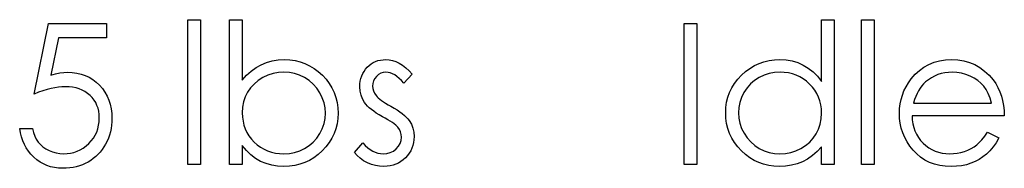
# Model space of a CAD drawing. Header units: inches. Extents: x 1694 to 2505, y -239 to -56.
# Tile 165 of 179: x 1837.06 to 1838.021, y -81.159 to -81.015. Entities that reach past the tile are written whole.
import ezdxf

# ---------------------------------------------------------------- set-up
doc = ezdxf.new("R2010")
doc.units = ezdxf.units.IN
doc.header["$LTSCALE"] = 0.5
doc.header["$MEASUREMENT"] = 0

msp = doc.modelspace()

# ---------------------------------------------------------------- linework, layer by layer
at = {"color": 7, "linetype": 'Continuous'}
for p, q in [((1837.22431, -81.15589), (1837.22431, -81.01456)), ((1837.22432, -81.01456), (1837.23668, -81.01456)), ((1837.23668, -81.01456), (1837.23668, -81.15589)), ((1837.26496, -81.15589), (1837.26495, -81.01456)), ((1837.26495, -81.01456), (1837.27731, -81.01456)), ((1837.27731, -81.01456), (1837.27731, -81.07346)), ((1837.84296, -81.07468), (1837.84296, -81.01456)), ((1837.84296, -81.01456), (1837.85533, -81.01456)), ((1837.85534, -81.01456), (1837.85533, -81.15589)), ((1837.88183, -81.01456), (1837.8942, -81.01456)), ((1837.88183, -81.15589), (1837.88183, -81.01456)), ((1837.8942, -81.01456), (1837.8942, -81.15589)), ((1837.07415, -81.08699), (1837.08828, -81.01809)), ((1837.08828, -81.01809), (1837.14482, -81.01809)), ((1837.14483, -81.01809), (1837.14482, -81.03222)), ((1837.7087, -81.01809), (1837.72107, -81.01809)), ((1837.7087, -81.15589), (1837.7087, -81.01809)), ((1837.72107, -81.01809), (1837.72107, -81.15589)), ((1837.09795, -81.03222), (1837.09052, -81.06847)), ((1837.14482, -81.03222), (1837.09795, -81.03222)), ((1837.28609, -81.06468), (1837.29086, -81.06123)), ((1837.29086, -81.06123), (1837.29586, -81.05842)), ((1837.29586, -81.05842), (1837.30113, -81.05624)), ((1837.30113, -81.05624), (1837.30663, -81.05466)), ((1837.30663, -81.05466), (1837.3124, -81.05373)), ((1837.3124, -81.05373), (1837.31839, -81.05342)), ((1837.31839, -81.05342), (1837.32371, -81.05367)), ((1837.32371, -81.05367), (1837.32887, -81.05439)), ((1837.32887, -81.05439), (1837.33382, -81.05558)), ((1837.33382, -81.05558), (1837.33856, -81.05723)), ((1837.33856, -81.05723), (1837.34309, -81.05938)), ((1837.34309, -81.05938), (1837.34745, -81.06201)), ((1837.34745, -81.06201), (1837.35159, -81.0651)), ((1837.39766, -81.06289), (1837.39935, -81.06096)), ((1837.39935, -81.06096), (1837.40122, -81.05919)), ((1837.40122, -81.05919), (1837.40321, -81.05767)), ((1837.40321, -81.05767), (1837.40531, -81.05638)), ((1837.40531, -81.05638), (1837.40752, -81.0553)), ((1837.40752, -81.0553), (1837.40986, -81.05447)), ((1837.40986, -81.05447), (1837.41232, -81.05389)), ((1837.41232, -81.05389), (1837.41489, -81.05353)), ((1837.41489, -81.05353), (1837.41759, -81.05342)), ((1837.41759, -81.05342), (1837.42079, -81.05364)), ((1837.42079, -81.05364), (1837.424, -81.05431)), ((1837.424, -81.05431), (1837.42722, -81.05544)), ((1837.42722, -81.05544), (1837.43045, -81.05701)), ((1837.43045, -81.05701), (1837.43366, -81.05903)), ((1837.43366, -81.05903), (1837.43689, -81.06148)), ((1837.43689, -81.06148), (1837.44014, -81.06438)), ((1837.76882, -81.06507), (1837.77302, -81.06198)), ((1837.77302, -81.06198), (1837.77738, -81.05936)), ((1837.77738, -81.05936), (1837.78196, -81.05723)), ((1837.78196, -81.05723), (1837.78674, -81.05555)), ((1837.78674, -81.05555), (1837.7917, -81.05436)), ((1837.7917, -81.05436), (1837.79687, -81.05367)), ((1837.79687, -81.05367), (1837.80222, -81.05342)), ((1837.80222, -81.05342), (1837.80838, -81.05375)), ((1837.80838, -81.05375), (1837.81423, -81.05475)), ((1837.81423, -81.05475), (1837.81978, -81.05643)), ((1837.81978, -81.05643), (1837.82502, -81.05875)), ((1837.82502, -81.05875), (1837.82996, -81.06173)), ((1837.82996, -81.06173), (1837.83463, -81.06537)), ((1837.9385, -81.06397), (1837.94294, -81.06076)), ((1837.94294, -81.06076), (1837.94772, -81.05812)), ((1837.94772, -81.05812), (1837.9528, -81.05607)), ((1837.9528, -81.05607), (1837.95818, -81.05458)), ((1837.95818, -81.05458), (1837.96387, -81.05373)), ((1837.96387, -81.05373), (1837.96988, -81.05342)), ((1837.96988, -81.05342), (1837.97607, -81.05373)), ((1837.97607, -81.05373), (1837.98195, -81.05466)), ((1837.98195, -81.05466), (1837.98749, -81.05621)), ((1837.98749, -81.05621), (1837.99271, -81.05836)), ((1837.99271, -81.05836), (1837.99762, -81.06115)), ((1837.99762, -81.06115), (1838.00221, -81.06457)), ((1837.09052, -81.06847), (1837.09491, -81.06731)), ((1837.09491, -81.06731), (1837.09908, -81.06645)), ((1837.09908, -81.06645), (1837.10303, -81.06595)), ((1837.10303, -81.06595), (1837.10675, -81.06579)), ((1837.10675, -81.06579), (1837.11136, -81.06598)), ((1837.11136, -81.06598), (1837.11578, -81.06659)), ((1837.11578, -81.06659), (1837.11997, -81.06758)), ((1837.11997, -81.06758), (1837.12398, -81.06896)), ((1837.12398, -81.06896), (1837.12776, -81.07073)), ((1837.12776, -81.07073), (1837.13132, -81.07291)), ((1837.27731, -81.07346), (1837.28159, -81.06874)), ((1837.28159, -81.06874), (1837.28609, -81.06468)), ((1837.29752, -81.07106), (1837.29294, -81.07393)), ((1837.30246, -81.06874), (1837.29752, -81.07106)), ((1837.30754, -81.06711), (1837.30246, -81.06874)), ((1837.31273, -81.06612), (1837.30754, -81.06711)), ((1837.31808, -81.06579), (1837.31273, -81.06612)), ((1837.32333, -81.06612), (1837.31808, -81.06579)), ((1837.32841, -81.06711), (1837.32333, -81.06612)), ((1837.33335, -81.06874), (1837.32841, -81.06711)), ((1837.33809, -81.07106), (1837.33335, -81.06874)), ((1837.34254, -81.07396), (1837.33809, -81.07106)), ((1837.35159, -81.0651), (1837.35554, -81.06869)), ((1837.35554, -81.06869), (1837.35916, -81.07261)), ((1837.39258, -81.0744), (1837.39316, -81.07186)), ((1837.39316, -81.07186), (1837.39394, -81.06943)), ((1837.39394, -81.06943), (1837.39496, -81.06714)), ((1837.39496, -81.06714), (1837.3962, -81.06496)), ((1837.3962, -81.06496), (1837.39766, -81.06289)), ((1837.40666, -81.072), (1837.40547, -81.07426)), ((1837.40834, -81.06987), (1837.40666, -81.072)), ((1837.41036, -81.06808), (1837.40834, -81.06987)), ((1837.4126, -81.06681), (1837.41036, -81.06808)), ((1837.415, -81.06604), (1837.4126, -81.06681)), ((1837.41759, -81.06579), (1837.415, -81.06604)), ((1837.41972, -81.06595), (1837.41759, -81.06579)), ((1837.42187, -81.06645), (1837.41972, -81.06595)), ((1837.42402, -81.06728), (1837.42187, -81.06645)), ((1837.4262, -81.06844), (1837.42402, -81.06728)), ((1837.42836, -81.06993), (1837.4262, -81.06844)), ((1837.43056, -81.07175), (1837.42836, -81.06993)), ((1837.43277, -81.0739), (1837.43056, -81.07175)), ((1837.44338, -81.06775), (1837.43498, -81.07639)), ((1837.44014, -81.06438), (1837.44337, -81.06775)), ((1837.7612, -81.07252), (1837.76485, -81.06863)), ((1837.76485, -81.06863), (1837.76882, -81.06507)), ((1837.78204, -81.07098), (1837.77763, -81.07382)), ((1837.78682, -81.06871), (1837.78204, -81.07098)), ((1837.79179, -81.06709), (1837.78682, -81.06871)), ((1837.79698, -81.06612), (1837.79179, -81.06709)), ((1837.8024, -81.06579), (1837.79698, -81.06612)), ((1837.80658, -81.06595), (1837.80239, -81.06579)), ((1837.81061, -81.06651), (1837.80658, -81.06595)), ((1837.81448, -81.06739), (1837.81061, -81.06651)), ((1837.81818, -81.06866), (1837.81448, -81.06739)), ((1837.82168, -81.07026), (1837.81818, -81.06866)), ((1837.82505, -81.07222), (1837.82168, -81.07026)), ((1837.82822, -81.07457), (1837.82505, -81.07222)), ((1837.83463, -81.06537), (1837.83893, -81.06971)), ((1837.83893, -81.06971), (1837.84296, -81.07468)), ((1837.92782, -81.07595), (1837.93052, -81.07219)), ((1837.93052, -81.07219), (1837.93436, -81.0678)), ((1837.93436, -81.0678), (1837.9385, -81.06397)), ((1837.95026, -81.07109), (1837.94736, -81.07302)), ((1837.95329, -81.06949), (1837.95026, -81.07109)), ((1837.9565, -81.06813), (1837.95329, -81.06949)), ((1837.95978, -81.06711), (1837.9565, -81.06813)), ((1837.96323, -81.06637), (1837.95978, -81.06711)), ((1837.96682, -81.06593), (1837.96323, -81.06637)), ((1837.97052, -81.06579), (1837.96682, -81.06593)), ((1837.97505, -81.06601), (1837.97052, -81.06579)), ((1837.97946, -81.06673), (1837.97505, -81.06601)), ((1837.9838, -81.06789), (1837.97946, -81.06673)), ((1837.98799, -81.06954), (1837.9838, -81.06789)), ((1837.99194, -81.07156), (1837.98799, -81.06954)), ((1837.99547, -81.07388), (1837.99194, -81.07156)), ((1838.00221, -81.06457), (1838.00649, -81.0686)), ((1838.00649, -81.0686), (1838.01043, -81.07324)), ((1837.09066, -81.08169), (1837.08679, -81.08268)), ((1837.09439, -81.08092), (1837.09066, -81.08169)), ((1837.09792, -81.08036), (1837.09439, -81.08092)), ((1837.10131, -81.08003), (1837.09792, -81.08036)), ((1837.10452, -81.07992), (1837.10131, -81.08003)), ((1837.10821, -81.08006), (1837.10452, -81.07992)), ((1837.11169, -81.08045), (1837.10821, -81.08006)), ((1837.115, -81.08111), (1837.11169, -81.08045)), ((1837.11812, -81.08202), (1837.115, -81.08111)), ((1837.12105, -81.08323), (1837.11812, -81.08202)), ((1837.13132, -81.07291), (1837.13469, -81.07548)), ((1837.13469, -81.07548), (1837.13786, -81.07846)), ((1837.13786, -81.07846), (1837.14073, -81.08174)), ((1837.14073, -81.08174), (1837.14322, -81.08522)), ((1837.28543, -81.08103), (1837.28253, -81.08528)), ((1837.28891, -81.07724), (1837.28543, -81.08103)), ((1837.29294, -81.07393), (1837.28891, -81.07724)), ((1837.34651, -81.07738), (1837.34254, -81.07396)), ((1837.34999, -81.08133), (1837.34651, -81.07738)), ((1837.353, -81.0858), (1837.34999, -81.08133)), ((1837.35916, -81.07261), (1837.36227, -81.07672)), ((1837.36227, -81.07672), (1837.36492, -81.08105)), ((1837.36492, -81.08105), (1837.36711, -81.08558)), ((1837.39214, -81.07984), (1837.39225, -81.07705)), ((1837.39242, -81.08409), (1837.39214, -81.07984)), ((1837.39225, -81.07705), (1837.39258, -81.0744)), ((1837.40476, -81.07672), (1837.40451, -81.07934)), ((1837.40451, -81.07934), (1837.40473, -81.08172)), ((1837.40473, -81.08172), (1837.40536, -81.08401)), ((1837.40547, -81.07426), (1837.40476, -81.07672)), ((1837.43498, -81.07639), (1837.43277, -81.0739)), ((1837.75323, -81.08539), (1837.75541, -81.08092)), ((1837.75541, -81.08092), (1837.75806, -81.07664)), ((1837.75806, -81.07664), (1837.7612, -81.07252)), ((1837.7702, -81.08111), (1837.76719, -81.08555)), ((1837.77368, -81.07722), (1837.7702, -81.08111)), ((1837.77763, -81.07382), (1837.77368, -81.07722)), ((1837.83123, -81.07724), (1837.82822, -81.07457)), ((1837.83399, -81.0802), (1837.83123, -81.07724)), ((1837.83637, -81.08332), (1837.83399, -81.0802)), ((1837.92345, -81.08384), (1837.92544, -81.07984)), ((1837.92544, -81.07984), (1837.92782, -81.07595)), ((1837.93916, -81.08133), (1837.93762, -81.08379)), ((1837.94084, -81.07909), (1837.93916, -81.08133)), ((1837.94264, -81.07705), (1837.94084, -81.07909)), ((1837.94457, -81.07523), (1837.94264, -81.07705)), ((1837.94736, -81.07302), (1837.94457, -81.07523)), ((1837.99862, -81.0765), (1837.99547, -81.07388)), ((1838.00132, -81.07942), (1837.99862, -81.0765)), ((1838.0037, -81.08274), (1838.00132, -81.07942)), ((1838.01043, -81.07324), (1838.01297, -81.07686)), ((1838.01297, -81.07686), (1838.01515, -81.08067)), ((1838.01515, -81.08067), (1838.01703, -81.08472)), ((1837.07854, -81.08533), (1837.07415, -81.08699)), ((1837.08274, -81.0839), (1837.07854, -81.08533)), ((1837.08679, -81.08268), (1837.08274, -81.0839)), ((1837.12378, -81.08467), (1837.12105, -81.08323)), ((1837.12635, -81.08638), (1837.12378, -81.08467)), ((1837.1287, -81.08837), (1837.12635, -81.08638)), ((1837.13082, -81.09055), (1837.1287, -81.08837)), ((1837.13267, -81.0929), (1837.13082, -81.09055)), ((1837.14322, -81.08522), (1837.14534, -81.08895)), ((1837.14534, -81.08895), (1837.14705, -81.09287)), ((1837.28024, -81.08989), (1837.27861, -81.09474)), ((1837.28253, -81.08528), (1837.28024, -81.08989)), ((1837.35543, -81.0906), (1837.353, -81.0858)), ((1837.3572, -81.09552), (1837.35543, -81.0906)), ((1837.36711, -81.08558), (1837.36879, -81.0903)), ((1837.36879, -81.0903), (1837.36998, -81.09524)), ((1837.3933, -81.08806), (1837.39242, -81.08409)), ((1837.39474, -81.09185), (1837.3933, -81.08806)), ((1837.40536, -81.08401), (1837.40644, -81.08627)), ((1837.40644, -81.08627), (1837.40793, -81.08848)), ((1837.40793, -81.08848), (1837.4089, -81.08961)), ((1837.4089, -81.08961), (1837.41011, -81.09077)), ((1837.41011, -81.09077), (1837.41155, -81.09201)), ((1837.7503, -81.09494), (1837.75151, -81.09008)), ((1837.75151, -81.09008), (1837.75323, -81.08539)), ((1837.76479, -81.0903), (1837.76308, -81.09521)), ((1837.76719, -81.08555), (1837.76479, -81.0903)), ((1837.83838, -81.08663), (1837.83637, -81.08332)), ((1837.84004, -81.09011), (1837.83838, -81.08663)), ((1837.84131, -81.09375), (1837.84004, -81.09011)), ((1837.92056, -81.09226), (1837.92183, -81.08798)), ((1837.92183, -81.08798), (1837.92345, -81.08384)), ((1837.93486, -81.08939), (1837.93367, -81.09248)), ((1837.93618, -81.08649), (1837.93486, -81.08939)), ((1837.93762, -81.08379), (1837.93618, -81.08649)), ((1838.00577, -81.08657), (1838.0037, -81.08274)), ((1838.00756, -81.09094), (1838.00577, -81.08657)), ((1838.00904, -81.09582), (1838.00756, -81.09094)), ((1838.01703, -81.08472), (1838.01855, -81.08898)), ((1838.01855, -81.08898), (1838.01976, -81.09345)), ((1837.13422, -81.09541), (1837.13267, -81.0929)), ((1837.13549, -81.09808), (1837.13422, -81.09541)), ((1837.13648, -81.1009), (1837.13549, -81.09808)), ((1837.1372, -81.10388), (1837.13648, -81.1009)), ((1837.14705, -81.09287), (1837.1484, -81.09704)), ((1837.1484, -81.09704), (1837.14934, -81.10142)), ((1837.27764, -81.09991), (1837.27731, -81.10534)), ((1837.27861, -81.09474), (1837.27764, -81.09991)), ((1837.35822, -81.10057), (1837.3572, -81.09552)), ((1837.35858, -81.10573), (1837.35822, -81.10057)), ((1837.36998, -81.09524), (1837.37069, -81.10038)), ((1837.37069, -81.10038), (1837.37094, -81.10573)), ((1837.39675, -81.09535), (1837.39474, -81.09185)), ((1837.39802, -81.09704), (1837.39675, -81.09535)), ((1837.39957, -81.09875), (1837.39802, -81.09704)), ((1837.40133, -81.10046), (1837.39957, -81.09875)), ((1837.40338, -81.10217), (1837.40133, -81.10046)), ((1837.41155, -81.09201), (1837.41323, -81.09328)), ((1837.41323, -81.09328), (1837.41516, -81.09461)), ((1837.41516, -81.09461), (1837.41732, -81.09596)), ((1837.41732, -81.09596), (1837.41969, -81.09739)), ((1837.41969, -81.09739), (1837.42231, -81.09886)), ((1837.42231, -81.09886), (1837.42551, -81.10068)), ((1837.42551, -81.10068), (1837.42844, -81.10247)), ((1837.74933, -81.10526), (1837.74958, -81.10002)), ((1837.74958, -81.10002), (1837.7503, -81.09494)), ((1837.76203, -81.10024), (1837.7617, -81.1054)), ((1837.76308, -81.09521), (1837.76203, -81.10024)), ((1837.84222, -81.09759), (1837.84131, -81.09375)), ((1837.84277, -81.10159), (1837.84222, -81.09759)), ((1837.91893, -81.10581), (1837.91912, -81.10118)), ((1837.91912, -81.10118), (1837.91965, -81.09665)), ((1837.91965, -81.09665), (1837.92056, -81.09226)), ((1837.93367, -81.09248), (1837.93259, -81.09582)), ((1837.93259, -81.09582), (1838.00902, -81.09582)), ((1838.01976, -81.09345), (1838.02065, -81.09814)), ((1838.02065, -81.09814), (1838.02117, -81.10305)), ((1837.13761, -81.10703), (1837.1372, -81.10388)), ((1837.13758, -81.11401), (1837.13775, -81.11034)), ((1837.13775, -81.11034), (1837.13761, -81.10703)), ((1837.14934, -81.10142), (1837.14992, -81.10603)), ((1837.14992, -81.10603), (1837.15012, -81.11086)), ((1837.15012, -81.11086), (1837.15001, -81.11423)), ((1837.27731, -81.10534), (1837.27751, -81.10951)), ((1837.27751, -81.10951), (1837.27806, -81.11351)), ((1837.3572, -81.11589), (1837.35824, -81.11089)), ((1837.35824, -81.11089), (1837.35858, -81.10573)), ((1837.37094, -81.10573), (1837.37069, -81.111)), ((1837.40569, -81.10388), (1837.40338, -81.10217)), ((1837.40823, -81.10562), (1837.40569, -81.10388)), ((1837.41105, -81.10736), (1837.40823, -81.10562)), ((1837.41411, -81.1091), (1837.41105, -81.10736)), ((1837.41696, -81.11064), (1837.41411, -81.1091)), ((1837.41952, -81.11211), (1837.41696, -81.11064)), ((1837.42844, -81.10247), (1837.43112, -81.10427)), ((1837.43112, -81.10427), (1837.43352, -81.10603)), ((1837.43352, -81.10603), (1837.43564, -81.1078)), ((1837.43564, -81.1078), (1837.43752, -81.10954)), ((1837.43752, -81.10954), (1837.43912, -81.11128)), ((1837.74958, -81.11062), (1837.74933, -81.10526)), ((1837.7503, -81.11578), (1837.74958, -81.11062)), ((1837.7617, -81.1054), (1837.76206, -81.11053)), ((1837.76206, -81.11053), (1837.76308, -81.11556)), ((1837.84263, -81.11122), (1837.84296, -81.10576)), ((1837.84296, -81.10576), (1837.84277, -81.10159)), ((1837.91915, -81.11075), (1837.91893, -81.10581)), ((1837.91976, -81.11558), (1837.91915, -81.11075)), ((1838.02139, -81.10819), (1837.93129, -81.10819)), ((1837.93129, -81.10819), (1837.93154, -81.11216)), ((1838.02117, -81.10305), (1838.02139, -81.10819)), ((1837.06074, -81.12475), (1837.06002, -81.12055)), ((1837.06002, -81.12055), (1837.07239, -81.12055)), ((1837.07239, -81.12055), (1837.07338, -81.12447)), ((1837.13631, -81.12086), (1837.13712, -81.11752)), ((1837.13712, -81.11752), (1837.13758, -81.11401)), ((1837.14973, -81.11754), (1837.14923, -81.12077)), ((1837.15001, -81.11423), (1837.14973, -81.11754)), ((1837.27806, -81.11351), (1837.27897, -81.11735)), ((1837.27897, -81.11735), (1837.28024, -81.121)), ((1837.35548, -81.1208), (1837.3572, -81.11589)), ((1837.36998, -81.11608), (1837.36876, -81.12097)), ((1837.37069, -81.111), (1837.36998, -81.11608)), ((1837.42184, -81.11349), (1837.41952, -81.11211)), ((1837.42388, -81.11481), (1837.42184, -81.11349)), ((1837.42565, -81.11608), (1837.42388, -81.11481)), ((1837.42717, -81.1173), (1837.42565, -81.11608)), ((1837.42841, -81.11843), (1837.42717, -81.1173)), ((1837.42938, -81.11948), (1837.42841, -81.11843)), ((1837.43087, -81.12166), (1837.42938, -81.11948)), ((1837.43912, -81.11128), (1837.44045, -81.11299)), ((1837.44045, -81.11299), (1837.44249, -81.11655)), ((1837.44249, -81.11655), (1837.44398, -81.12033)), ((1837.44398, -81.12033), (1837.44484, -81.12434)), ((1837.75149, -81.12072), (1837.7503, -81.11578)), ((1837.76308, -81.11556), (1837.76482, -81.12047)), ((1837.76482, -81.12047), (1837.76725, -81.12527)), ((1837.84001, -81.1213), (1837.84167, -81.11639)), ((1837.84167, -81.11639), (1837.84263, -81.11122)), ((1837.92081, -81.12025), (1837.91976, -81.11558)), ((1837.9223, -81.1248), (1837.92081, -81.12025)), ((1837.93154, -81.11216), (1837.93209, -81.11597)), ((1837.93209, -81.11597), (1837.93298, -81.11959)), ((1837.93298, -81.11959), (1837.93419, -81.12301)), ((1837.06173, -81.12875), (1837.06074, -81.12475)), ((1837.063, -81.13256), (1837.06173, -81.12875)), ((1837.07338, -81.12447), (1837.07465, -81.12798)), ((1837.07465, -81.12798), (1837.07622, -81.13113)), ((1837.12986, -81.13273), (1837.13195, -81.12999)), ((1837.13195, -81.12999), (1837.13372, -81.1271)), ((1837.13372, -81.1271), (1837.13518, -81.12406)), ((1837.13518, -81.12406), (1837.13631, -81.12086)), ((1837.14658, -81.13005), (1837.14529, -81.133)), ((1837.14766, -81.12704), (1837.14658, -81.13005)), ((1837.14854, -81.12395), (1837.14766, -81.12704)), ((1837.14923, -81.12077), (1837.14854, -81.12395)), ((1837.28024, -81.121), (1837.28189, -81.12447)), ((1837.28189, -81.12447), (1837.28391, -81.12779)), ((1837.28391, -81.12779), (1837.28628, -81.1309)), ((1837.3466, -81.13386), (1837.35007, -81.12997)), ((1837.35007, -81.12997), (1837.35306, -81.12555)), ((1837.35306, -81.12555), (1837.35548, -81.1208)), ((1837.36487, -81.13016), (1837.36219, -81.13444)), ((1837.36705, -81.12566), (1837.36487, -81.13016)), ((1837.36876, -81.12097), (1837.36705, -81.12566)), ((1837.43192, -81.12398), (1837.43087, -81.12166)), ((1837.43255, -81.12646), (1837.43192, -81.12398)), ((1837.43244, -81.13226), (1837.43277, -81.12908)), ((1837.43277, -81.12908), (1837.43255, -81.12646)), ((1837.44484, -81.12434), (1837.44514, -81.12856)), ((1837.44514, -81.12856), (1837.445, -81.13154)), ((1837.75317, -81.12547), (1837.75149, -81.12072)), ((1837.75535, -81.13002), (1837.75317, -81.12547)), ((1837.75797, -81.13436), (1837.75535, -81.13002)), ((1837.76725, -81.12527), (1837.77028, -81.12975)), ((1837.77028, -81.12975), (1837.77376, -81.13369)), ((1837.8314, -81.13391), (1837.83482, -81.13013)), ((1837.83482, -81.13013), (1837.83772, -81.12591)), ((1837.83772, -81.12591), (1837.84001, -81.1213)), ((1837.92417, -81.12925), (1837.9223, -81.1248)), ((1837.92646, -81.13355), (1837.92417, -81.12925)), ((1837.93419, -81.12301), (1837.93568, -81.12624)), ((1837.93568, -81.12624), (1837.9375, -81.1293)), ((1837.9375, -81.1293), (1837.93966, -81.13217)), ((1837.99956, -81.13157), (1838.00229, -81.12814)), ((1838.00229, -81.12814), (1838.00511, -81.12409)), ((1838.00511, -81.12409), (1838.01609, -81.12986)), ((1838.01609, -81.12986), (1838.01339, -81.13447)), ((1837.06457, -81.13615), (1837.063, -81.13256)), ((1837.06645, -81.13957), (1837.06457, -81.13615)), ((1837.0686, -81.14277), (1837.06645, -81.13957)), ((1837.07622, -81.13113), (1837.07807, -81.13389)), ((1837.07807, -81.13389), (1837.08025, -81.13631)), ((1837.08025, -81.13631), (1837.08276, -81.1385)), ((1837.08276, -81.1385), (1837.08561, -81.14046)), ((1837.11915, -81.14139), (1837.12204, -81.13965)), ((1837.12204, -81.13965), (1837.1248, -81.13764)), ((1837.1248, -81.13764), (1837.12745, -81.13529)), ((1837.12745, -81.13529), (1837.12986, -81.13273)), ((1837.14219, -81.13866), (1837.1404, -81.14126)), ((1837.14382, -81.1359), (1837.14219, -81.13866)), ((1837.14529, -81.133), (1837.14382, -81.1359)), ((1837.28137, -81.14219), (1837.27731, -81.13725)), ((1837.27731, -81.13725), (1837.27731, -81.15589)), ((1837.28628, -81.1309), (1837.28902, -81.13386)), ((1837.28902, -81.13386), (1837.29202, -81.13654)), ((1837.29202, -81.13654), (1837.29523, -81.13885)), ((1837.29523, -81.13885), (1837.29857, -81.14081)), ((1837.33823, -81.1401), (1837.34265, -81.13725)), ((1837.34265, -81.13725), (1837.3466, -81.13386)), ((1837.35904, -81.13855), (1837.3554, -81.14244)), ((1837.36219, -81.13444), (1837.35904, -81.13855)), ((1837.38684, -81.14402), (1837.39504, -81.13469)), ((1837.39504, -81.13469), (1837.39741, -81.13717)), ((1837.39741, -81.13717), (1837.39981, -81.13932)), ((1837.39981, -81.13932), (1837.40227, -81.14115)), ((1837.42758, -81.14046), (1837.42985, -81.13794)), ((1837.42985, -81.13794), (1837.43148, -81.13518)), ((1837.43148, -81.13518), (1837.43244, -81.13226)), ((1837.44395, -81.13717), (1837.44304, -81.13979)), ((1837.44461, -81.13441), (1837.44395, -81.13717)), ((1837.445, -81.13154), (1837.44461, -81.13441)), ((1837.76109, -81.13847), (1837.75797, -81.13436)), ((1837.76471, -81.14239), (1837.76109, -81.13847)), ((1837.77376, -81.13369), (1837.77774, -81.13712)), ((1837.77774, -81.13712), (1837.78218, -81.14001)), ((1837.82281, -81.14007), (1837.82737, -81.13723)), ((1837.82737, -81.13723), (1837.8314, -81.13391)), ((1837.84296, -81.13847), (1837.83869, -81.14311)), ((1837.84296, -81.15589), (1837.84296, -81.13847)), ((1837.9292, -81.13772), (1837.92646, -81.13355)), ((1837.93234, -81.14175), (1837.9292, -81.13772)), ((1837.93966, -81.13217), (1837.94211, -81.13488)), ((1837.94211, -81.13488), (1837.94482, -81.13731)), ((1837.94482, -81.13731), (1837.94766, -81.13943)), ((1837.94766, -81.13943), (1837.95067, -81.14123)), ((1837.98898, -81.14018), (1837.99183, -81.13852)), ((1837.99183, -81.13852), (1837.99442, -81.13667)), ((1837.99442, -81.13667), (1837.99693, -81.13444)), ((1837.99693, -81.13444), (1837.99956, -81.13157)), ((1838.01049, -81.13861), (1838.0074, -81.1423)), ((1838.01339, -81.13447), (1838.01049, -81.13861)), ((1837.07103, -81.14578), (1837.0686, -81.14277)), ((1837.07377, -81.1486), (1837.07103, -81.14578)), ((1837.07672, -81.15114), (1837.07377, -81.1486)), ((1837.08561, -81.14046), (1837.08878, -81.14214)), ((1837.08878, -81.14214), (1837.09215, -81.14352)), ((1837.09215, -81.14352), (1837.09563, -81.14449)), ((1837.09563, -81.14449), (1837.09916, -81.14509)), ((1837.09916, -81.14509), (1837.10278, -81.14529)), ((1837.10278, -81.14529), (1837.10631, -81.14512)), ((1837.10631, -81.14512), (1837.10971, -81.14465)), ((1837.10971, -81.14465), (1837.11299, -81.14388)), ((1837.11299, -81.14388), (1837.11614, -81.14277)), ((1837.11614, -81.14277), (1837.11915, -81.14139)), ((1837.13424, -81.14805), (1837.1319, -81.14998)), ((1837.13645, -81.14595), (1837.13424, -81.14805)), ((1837.1385, -81.14368), (1837.13645, -81.14595)), ((1837.1404, -81.14126), (1837.1385, -81.14368)), ((1837.2857, -81.14645), (1837.28137, -81.14219)), ((1837.29034, -81.14995), (1837.2857, -81.14645)), ((1837.29857, -81.14081), (1837.3021, -81.14242)), ((1837.3021, -81.14242), (1837.3058, -81.14368)), ((1837.3058, -81.14368), (1837.30966, -81.14457)), ((1837.30966, -81.14457), (1837.31369, -81.14512)), ((1837.31369, -81.14512), (1837.31789, -81.14529)), ((1837.3179, -81.14529), (1837.3233, -81.14495)), ((1837.3233, -81.14495), (1837.32849, -81.14399)), ((1837.32849, -81.14399), (1837.33346, -81.14236)), ((1837.33346, -81.14236), (1837.33823, -81.1401)), ((1837.34723, -81.1491), (1837.34287, -81.15172)), ((1837.35143, -81.146), (1837.34723, -81.1491)), ((1837.3554, -81.14244), (1837.35143, -81.146)), ((1837.38952, -81.14702), (1837.38684, -81.14402)), ((1837.39253, -81.1497), (1837.38952, -81.14702)), ((1837.40227, -81.14115), (1837.40473, -81.14264)), ((1837.40473, -81.14264), (1837.40724, -81.1438)), ((1837.40724, -81.1438), (1837.40981, -81.14462)), ((1837.40981, -81.14462), (1837.41237, -81.14512)), ((1837.41237, -81.14512), (1837.415, -81.14529)), ((1837.415, -81.14529), (1837.41856, -81.14498)), ((1837.41856, -81.14498), (1837.42184, -81.14407)), ((1837.42184, -81.14407), (1837.42485, -81.14258)), ((1837.42485, -81.14258), (1837.42758, -81.14046)), ((1837.43669, -81.14921), (1837.43451, -81.15119)), ((1837.43868, -81.14702), (1837.43669, -81.14921)), ((1837.44039, -81.14473), (1837.43868, -81.14702)), ((1837.44183, -81.14233), (1837.44039, -81.14473)), ((1837.44304, -81.13979), (1837.44183, -81.14233)), ((1837.76866, -81.14598), (1837.76471, -81.14239)), ((1837.7728, -81.14907), (1837.76866, -81.14598)), ((1837.77716, -81.15169), (1837.7728, -81.14907)), ((1837.78218, -81.14001), (1837.78696, -81.14233)), ((1837.78696, -81.14233), (1837.7919, -81.14396)), ((1837.7919, -81.14396), (1837.797, -81.14495)), ((1837.797, -81.14495), (1837.80228, -81.14529)), ((1837.80228, -81.14529), (1837.80763, -81.14495)), ((1837.80763, -81.14495), (1837.81285, -81.14399)), ((1837.81285, -81.14399), (1837.8179, -81.14236)), ((1837.8179, -81.14236), (1837.82281, -81.14007)), ((1837.83419, -81.14708), (1837.82938, -81.15039)), ((1837.83869, -81.14311), (1837.83419, -81.14708)), ((1837.93585, -81.14548), (1837.93234, -81.14175)), ((1837.93971, -81.14871), (1837.93585, -81.14548)), ((1837.94388, -81.15144), (1837.93971, -81.14871)), ((1837.95067, -81.14123), (1837.95385, -81.14269)), ((1837.95385, -81.14269), (1837.95716, -81.14382)), ((1837.95716, -81.14382), (1837.96064, -81.14462)), ((1837.96064, -81.14462), (1837.96425, -81.14512)), ((1837.96425, -81.14512), (1837.96803, -81.14529)), ((1837.96803, -81.14529), (1837.97173, -81.14515)), ((1837.97173, -81.14515), (1837.97535, -81.14471)), ((1837.97535, -81.14471), (1837.97894, -81.14396)), ((1837.97894, -81.14396), (1837.98247, -81.14294)), ((1837.98247, -81.14294), (1837.98587, -81.14167)), ((1837.98587, -81.14167), (1837.98898, -81.14018)), ((1838.00058, -81.14829), (1837.99688, -81.15072)), ((1838.00408, -81.14551), (1838.00058, -81.14829)), ((1838.0074, -81.1423), (1838.00408, -81.14551)), ((1837.07987, -81.15332), (1837.07672, -81.15114)), ((1837.08315, -81.1552), (1837.07987, -81.15332)), ((1837.0866, -81.15671), (1837.08315, -81.1552)), ((1837.09022, -81.1579), (1837.0866, -81.15671)), ((1837.094, -81.15873), (1837.09022, -81.1579)), ((1837.09795, -81.15925), (1837.094, -81.15873)), ((1837.11213, -81.15856), (1837.10888, -81.15903)), ((1837.11528, -81.1579), (1837.11213, -81.15856)), ((1837.11832, -81.15704), (1837.11528, -81.1579)), ((1837.12124, -81.156), (1837.11832, -81.15704)), ((1837.12409, -81.15478), (1837.12124, -81.156)), ((1837.12682, -81.15335), (1837.12409, -81.15478)), ((1837.12944, -81.15175), (1837.12682, -81.15335)), ((1837.1319, -81.14998), (1837.12944, -81.15175)), ((1837.23668, -81.15589), (1837.22431, -81.15589)), ((1837.27731, -81.15589), (1837.26495, -81.15589)), ((1837.29528, -81.15277), (1837.29034, -81.14995)), ((1837.30053, -81.15489), (1837.29528, -81.15277)), ((1837.30605, -81.15644), (1837.30053, -81.15489)), ((1837.31187, -81.15735), (1837.30605, -81.15644)), ((1837.318, -81.15765), (1837.31187, -81.15735)), ((1837.32335, -81.1574), (1837.318, -81.15765)), ((1837.32854, -81.15671), (1837.32335, -81.1574)), ((1837.33351, -81.15553), (1837.32854, -81.15671)), ((1837.33829, -81.15384), (1837.33351, -81.15553)), ((1837.34287, -81.15172), (1837.33829, -81.15384)), ((1837.39587, -81.15205), (1837.39253, -81.1497)), ((1837.39954, -81.15404), (1837.39587, -81.15205)), ((1837.40343, -81.15561), (1837.39954, -81.15404)), ((1837.40741, -81.15674), (1837.40343, -81.15561)), ((1837.41146, -81.15743), (1837.40741, -81.15674)), ((1837.41563, -81.15765), (1837.41146, -81.15743)), ((1837.41872, -81.15751), (1837.41563, -81.15765)), ((1837.42168, -81.15713), (1837.41872, -81.15751)), ((1837.42452, -81.15647), (1837.42168, -81.15713)), ((1837.42722, -81.15553), (1837.42452, -81.15647)), ((1837.42979, -81.15434), (1837.42722, -81.15553)), ((1837.43222, -81.1529), (1837.42979, -81.15434)), ((1837.43451, -81.15119), (1837.43222, -81.1529)), ((1837.72107, -81.15589), (1837.7087, -81.15589)), ((1837.78168, -81.15384), (1837.77716, -81.15169)), ((1837.78643, -81.1555), (1837.78168, -81.15384)), ((1837.79137, -81.15669), (1837.78643, -81.1555)), ((1837.79651, -81.1574), (1837.79137, -81.15669)), ((1837.80184, -81.15765), (1837.79651, -81.1574)), ((1837.80783, -81.15738), (1837.80184, -81.15765)), ((1837.81359, -81.15649), (1837.80783, -81.15738)), ((1837.81909, -81.15506), (1837.81359, -81.15649)), ((1837.82436, -81.15304), (1837.81909, -81.15506)), ((1837.82938, -81.15039), (1837.82436, -81.15304)), ((1837.85533, -81.15589), (1837.84296, -81.15589)), ((1837.8942, -81.15589), (1837.88183, -81.15589)), ((1837.94835, -81.15368), (1837.94388, -81.15144)), ((1837.95318, -81.15542), (1837.94835, -81.15368)), ((1837.95832, -81.15666), (1837.95318, -81.15542)), ((1837.96378, -81.1574), (1837.95832, -81.15666)), ((1837.96958, -81.15765), (1837.96378, -81.1574)), ((1837.9748, -81.15746), (1837.96958, -81.15765)), ((1837.97974, -81.15688), (1837.9748, -81.15746)), ((1837.9844, -81.15591), (1837.97974, -81.15688)), ((1837.98879, -81.15456), (1837.9844, -81.15591)), ((1837.99293, -81.15282), (1837.98879, -81.15456)), ((1837.99688, -81.15072), (1837.99293, -81.15282)), ((1837.10206, -81.15942), (1837.09795, -81.15925)), ((1837.10551, -81.15934), (1837.10206, -81.15942)), ((1837.10888, -81.15903), (1837.10551, -81.15934))]:
    msp.add_line(p, q, dxfattribs=at)

doc.saveas('drawing.dxf')
